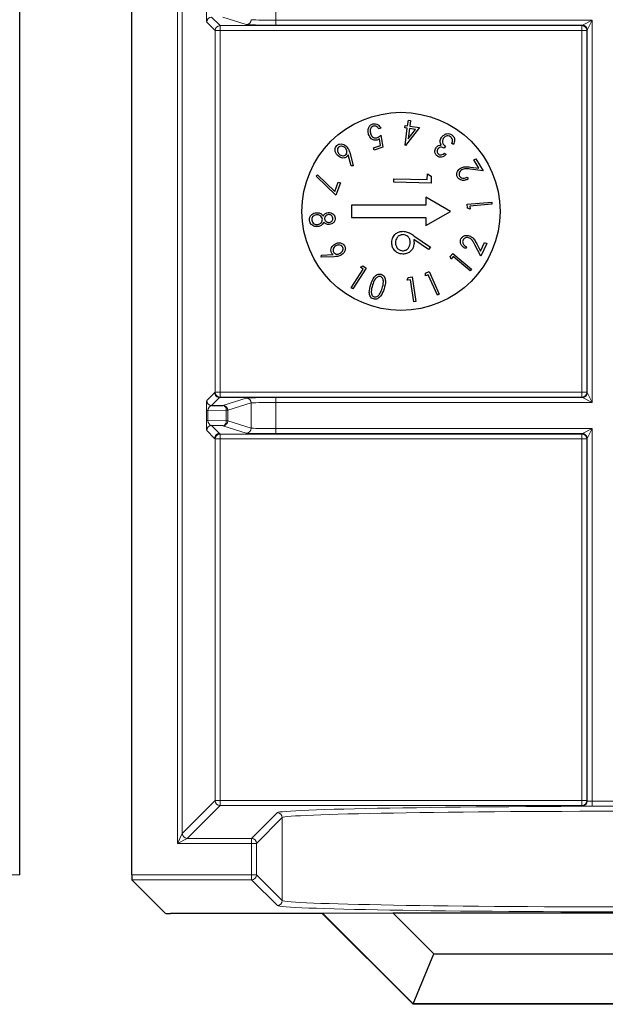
# Paper-space layout 'Blatt3' of a CAD drawing. Header units: millimetres. Extents: x 5 to 418, y 2 to 292.
# Tile 75 of 97: x 334.77 to 338.71, y 89.54 to 96.17. Entities that reach past the tile are written whole.
import ezdxf

# ---------------------------------------------------------------- set-up
doc = ezdxf.new("R2010")
doc.units = ezdxf.units.MM

psp = doc.layouts.new('Blatt3')

# ---------------------------------------------------------------- linework, layer by layer
at = {"color": 7, "linetype": 'Continuous', "lineweight": 25}
for p, q in [((334.7659, 90.4144), (334.7659, 106.8563)), ((335.5205, 90.4144), (335.5205, 106.8563)), ((337.3769, 95.4566), (337.382, 95.4948)), ((337.382, 95.4948), (337.3958, 95.493)), ((337.3958, 95.493), (337.3907, 95.4548)), ((337.196, 95.4412), (337.1824, 95.4368)), ((337.3581, 95.4431), (337.3602, 95.4588)), ((337.3748, 95.4409), (337.3581, 95.4431)), ((337.3595, 95.3265), (337.3748, 95.4409)), ((337.3602, 95.4588), (337.3769, 95.4566)), ((337.4567, 95.446), (337.3623, 95.3261)), ((337.3886, 95.439), (337.3795, 95.3706)), ((337.3795, 95.3706), (337.4293, 95.4336)), ((337.4293, 95.4336), (337.3886, 95.439)), ((337.3907, 95.4548), (337.4567, 95.446)), ((337.1945, 95.3246), (337.1869, 95.3699)), ((337.196, 95.3954), (337.2097, 95.3129)), ((337.6853, 95.3316), (337.6739, 95.3392)), ((336.989, 95.2719), (337.0111, 95.1885)), ((337.1475, 95.3092), (337.1945, 95.3246)), ((337.1525, 95.2941), (337.1475, 95.3092)), ((337.2097, 95.3129), (337.1525, 95.2941)), ((337.3623, 95.3261), (337.3595, 95.3265)), ((337.6311, 95.3197), (337.6227, 95.3071)), ((337.624, 95.2729), (337.6359, 95.2651)), ((336.9967, 95.187), (336.9763, 95.262)), ((337.8225, 95.2281), (337.8363, 95.2362)), ((337.8553, 95.1728), (337.8225, 95.2281)), ((337.8363, 95.2362), (337.8846, 95.1549)), ((337.0111, 95.1885), (336.9967, 95.187)), ((337.8846, 95.1549), (337.7985, 95.1657)), ((337.7993, 95.1798), (337.8553, 95.1728)), ((336.7605, 95.119), (336.771, 95.1273)), ((336.8937, 94.9907), (336.7605, 95.119)), ((336.771, 95.1273), (336.8865, 95.0164)), ((336.8865, 95.0164), (336.9095, 95.0789)), ((336.9241, 95.0735), (336.8937, 94.9907)), ((336.9095, 95.0789), (336.9241, 95.0735)), ((337.2843, 95.0776), (337.2847, 95.1)), ((337.5342, 95.0724), (337.2843, 95.0776)), ((337.2847, 95.1), (337.5091, 95.0953)), ((337.5091, 95.0953), (337.5099, 95.1338)), ((337.5099, 95.1338), (337.5352, 95.1186)), ((337.5352, 95.1186), (337.5342, 95.0724)), ((337.778, 95.1111), (337.7849, 95.0996)), ((337.6656, 94.8817), (337.4989, 94.9779)), ((337.4989, 94.9779), (337.4989, 94.9234)), ((337.7776, 94.9299), (337.9434, 94.9444)), ((337.9434, 94.9444), (337.9446, 94.9307)), ((336.9989, 94.9234), (336.9989, 94.84)), ((337.4989, 94.9234), (336.9989, 94.9234)), ((337.4989, 94.7855), (337.6656, 94.8817)), ((337.78, 94.9028), (337.7776, 94.9299)), ((337.797, 94.8959), (337.78, 94.9028)), ((337.9446, 94.9307), (337.7951, 94.9176)), ((337.7951, 94.9176), (337.797, 94.8959)), ((336.9989, 94.84), (337.4989, 94.84)), ((337.4989, 94.84), (337.4989, 94.7855)), ((337.5177, 94.6239), (337.4181, 94.6921)), ((337.4191, 94.7179), (337.5316, 94.6409)), ((337.8674, 94.6135), (337.8945, 94.6716)), ((337.8945, 94.6716), (337.909, 94.6648)), ((337.5316, 94.6409), (337.5177, 94.6239)), ((337.7729, 94.6425), (337.7673, 94.6305)), ((337.8692, 94.5793), (337.8295, 94.6564)), ((337.8416, 94.6636), (337.8674, 94.6135)), ((337.909, 94.6648), (337.8692, 94.5793)), ((336.7959, 94.5733), (336.7974, 94.5876)), ((336.8816, 94.5764), (336.7959, 94.5733)), ((336.7974, 94.5876), (336.8747, 94.591)), ((337.6632, 94.5773), (337.6808, 94.5981)), ((337.6701, 94.5605), (337.6632, 94.5773)), ((337.6843, 94.5771), (337.6701, 94.5605)), ((337.6808, 94.5981), (337.8067, 94.4913)), ((337.7978, 94.4809), (337.6843, 94.5771)), ((336.9961, 94.3674), (337.0773, 94.4934)), ((337.0977, 94.4996), (337.0077, 94.36)), ((337.059, 94.5053), (337.0747, 94.5144)), ((337.0773, 94.4934), (337.059, 94.5053)), ((337.0747, 94.5144), (337.0977, 94.4996)), ((337.4971, 94.4646), (337.5222, 94.4757)), ((337.5222, 94.4757), (337.5895, 94.3238)), ((337.8067, 94.4913), (337.7978, 94.4809)), ((337.3747, 94.4184), (337.3806, 94.4357)), ((337.3964, 94.4216), (337.3747, 94.4184)), ((337.3806, 94.4357), (337.4077, 94.4398)), ((337.4185, 94.2735), (337.3964, 94.4216)), ((337.4077, 94.4398), (337.4322, 94.2755)), ((337.4961, 94.4464), (337.4971, 94.4646)), ((337.5161, 94.4552), (337.4961, 94.4464)), ((337.5768, 94.3182), (337.5161, 94.4552)), ((337.0077, 94.36), (336.9961, 94.3674)), ((337.4322, 94.2755), (337.4185, 94.2735)), ((337.5895, 94.3238), (337.5768, 94.3182)), ((336.0578, 93.5739), (336.133, 93.5752)), ((336.133, 93.4382), (336.0578, 93.4395)), ((335.7483, 90.1539), (335.5211, 90.3811)), ((336.8024, 90.1533), (335.7817, 90.1533)), ((336.8034, 90.1557), (336.8024, 90.1533)), ((337.4132, 89.5425), (336.8024, 90.1533)), ((336.8034, 90.1557), (337.2762, 90.1591)), ((337.4142, 89.545), (336.8034, 90.1557)), ((337.2762, 90.1591), (343.7216, 90.1591)), ((337.2762, 90.1591), (337.5536, 89.8817)), ((337.4142, 89.545), (337.5536, 89.8817)), ((337.5536, 89.8817), (343.4442, 89.8817)), ((337.4142, 89.545), (337.4132, 89.5425)), ((343.5847, 89.5425), (337.4132, 89.5425)), ((343.5836, 89.545), (337.4142, 89.545))]:
    psp.add_line(p, q, dxfattribs=at)
at = {"color": 7, "linetype": 'Continuous', "lineweight": 18}
for p, q in [((335.8269, 90.6264), (335.8269, 106.8563)), ((335.8603, 106.8563), (335.8603, 90.693)), ((336.4899, 96.3446), (336.4899, 96.1688)), ((336.0817, 96.0989), (336.0244, 96.1562)), ((336.0578, 96.1895), (336.115, 96.1323)), ((336.115, 96.1323), (338.5495, 96.1323)), ((336.115, 96.0989), (336.115, 96.1323)), ((336.2902, 96.1388), (336.133, 96.1882)), ((336.4899, 96.1688), (336.4899, 96.1355)), ((336.4899, 96.1688), (338.6194, 96.1688)), ((338.5527, 96.1355), (336.4899, 96.1355)), ((338.5495, 96.1323), (338.5527, 96.1355)), ((338.5495, 96.0989), (338.5495, 96.1323)), ((338.5527, 96.1355), (338.6194, 96.1688)), ((338.6194, 96.1688), (338.586, 96.1022)), ((338.6194, 96.1688), (338.6194, 93.5946)), ((336.0817, 93.6644), (336.0817, 96.0989)), ((336.0817, 96.0989), (336.115, 96.0989)), ((336.115, 96.0989), (336.115, 93.6644)), ((338.5495, 96.0989), (336.115, 96.0989)), ((338.5495, 93.6644), (338.5495, 96.0989)), ((338.5495, 96.0989), (338.5828, 96.0989)), ((338.586, 96.1022), (338.5828, 96.0989)), ((338.5828, 96.0989), (338.5828, 93.6644)), ((338.586, 93.6612), (338.586, 96.1022)), ((336.0244, 93.6072), (336.0779, 93.6607)), ((336.1112, 93.6273), (336.0578, 93.5739)), ((336.0779, 93.6607), (336.0817, 93.6644)), ((336.0817, 93.6644), (336.115, 93.6644)), ((336.115, 93.6311), (336.1112, 93.6273)), ((336.3322, 93.6273), (336.1112, 93.6273)), ((336.115, 93.6311), (336.115, 93.6644)), ((336.115, 93.6644), (338.5495, 93.6644)), ((338.5495, 93.6311), (336.115, 93.6311)), ((336.133, 93.5752), (336.2902, 93.6246)), ((336.4899, 93.6279), (338.5527, 93.6279)), ((336.4899, 93.5946), (336.4899, 93.6279)), ((338.5495, 93.6311), (338.5495, 93.6644)), ((338.5495, 93.6644), (338.5828, 93.6644)), ((338.5527, 93.6279), (338.5495, 93.6311)), ((338.6194, 93.5946), (338.5527, 93.6279)), ((338.5828, 93.6644), (338.586, 93.6612)), ((338.586, 93.6612), (338.6194, 93.5946)), ((336.3235, 93.5913), (336.1663, 93.5419)), ((336.3235, 93.4221), (336.3235, 93.5913)), ((336.4899, 93.5946), (336.4899, 93.4188)), ((338.6194, 93.5946), (336.4899, 93.5946)), ((336.0228, 93.4737), (336.0228, 93.5397)), ((336.0228, 93.5397), (336.0325, 93.5397)), ((336.1566, 93.5419), (336.0325, 93.5397)), ((336.0325, 93.5397), (336.0325, 93.4737)), ((336.1566, 93.4715), (336.1566, 93.5419)), ((336.1663, 93.5419), (336.1566, 93.5419)), ((336.1663, 93.5419), (336.1663, 93.4715)), ((336.0228, 93.4737), (336.0325, 93.4737)), ((336.0325, 93.4737), (336.1566, 93.4715)), ((336.0578, 93.4395), (336.1112, 93.3861)), ((336.2902, 93.3888), (336.133, 93.4382)), ((336.1663, 93.4715), (336.1566, 93.4715)), ((336.1663, 93.4715), (336.3235, 93.4221)), ((336.4899, 93.4188), (336.4899, 93.3855)), ((336.4899, 93.4188), (338.6194, 93.4188)), ((338.5527, 93.3855), (338.6194, 93.4188)), ((338.6194, 93.4188), (338.586, 93.3522)), ((338.6194, 93.4188), (338.6194, 90.9101)), ((336.0779, 93.3527), (336.0244, 93.4062)), ((336.0817, 93.3489), (336.0779, 93.3527)), ((336.0817, 90.9144), (336.0817, 93.3489)), ((336.0817, 93.3489), (336.115, 93.3489)), ((336.1112, 93.3861), (336.115, 93.3823)), ((336.115, 93.3823), (338.5495, 93.3823)), ((336.115, 93.3489), (336.115, 93.3823)), ((336.115, 93.3489), (336.115, 90.9144)), ((338.5495, 93.3489), (336.115, 93.3489)), ((338.5527, 93.3855), (336.4899, 93.3855)), ((338.5495, 93.3823), (338.5527, 93.3855)), ((338.5495, 93.3489), (338.5495, 93.3823)), ((338.5495, 90.9144), (338.5495, 93.3489)), ((338.5495, 93.3489), (338.5828, 93.3489)), ((338.586, 93.3522), (338.5828, 93.3489)), ((338.5828, 93.3489), (338.5828, 90.9144)), ((338.586, 90.9112), (338.586, 93.3522)), ((335.8603, 90.693), (336.0817, 90.9144)), ((336.0817, 90.9144), (336.115, 90.9144)), ((336.115, 90.8811), (336.115, 90.9144)), ((336.115, 90.9144), (338.5495, 90.9144)), ((338.5495, 90.8811), (338.5495, 90.9144)), ((338.5495, 90.9144), (338.5828, 90.9144)), ((338.5828, 90.9144), (338.586, 90.9112)), ((338.6194, 90.9101), (338.6194, 90.8768)), ((338.6194, 90.9101), (338.7951, 90.9101)), ((336.115, 90.8811), (335.8936, 90.6597)), ((338.5495, 90.8811), (336.115, 90.8811)), ((336.3269, 90.6597), (336.5002, 90.833)), ((338.5527, 90.8779), (338.5495, 90.8811)), ((338.7951, 90.8768), (338.6194, 90.8768)), ((336.5335, 90.7997), (336.3603, 90.6264)), ((336.5335, 90.2412), (336.5335, 90.7997)), ((335.8269, 90.6264), (335.8603, 90.693)), ((335.8936, 90.6597), (335.8269, 90.6264)), ((336.3269, 90.6264), (335.8269, 90.6264)), ((335.8936, 90.6597), (336.3269, 90.6597)), ((336.3269, 90.6597), (336.3269, 90.6264)), ((336.3269, 90.4144), (336.3269, 90.6264)), ((336.3269, 90.6264), (336.3603, 90.6264)), ((336.3603, 90.6264), (336.3603, 90.4144)), ((333.9595, 90.4144), (334.7659, 90.4144)), ((335.5205, 90.4144), (336.3269, 90.4144)), ((336.3269, 90.3811), (335.5211, 90.3811)), ((336.3269, 90.4144), (336.3269, 90.3811)), ((336.3269, 90.4144), (336.3603, 90.4144)), ((336.5002, 90.2078), (336.3269, 90.3811)), ((336.3603, 90.4144), (336.5335, 90.2412))]:
    psp.add_line(p, q, dxfattribs=at)
at = {"color": 7, "linetype": 'Continuous', "lineweight": 25}
psp.add_circle((337.3322, 94.8817), 0.6667, dxfattribs=at)
at = {"color": 7, "linetype": 'Continuous', "lineweight": 18}
for centre, radius, start, end in [((336.0578, 96.1561), 0.0333, 90.02044, 179.97956), ((336.115, 96.0989), 0.0333, 90.02044, 179.97956), ((336.2902, 96.1721), 0.0333, 270.10474, 359.97481), ((338.5495, 96.0989), 0.0333, 0.02044, 89.97956), ((338.5527, 96.1021), 0.0333, 0.02044, 89.97956), ((336.115, 93.6645), 0.0333, 180.02044, 269.97956), ((336.2902, 93.5913), 0.0333, 0.02519, 89.89526), ((338.5495, 93.6645), 0.0333, 270.02044, 359.97956), ((338.5527, 93.6612), 0.0333, 270.02044, 359.97956), ((336.0578, 93.6072), 0.0333, 180.02044, 269.97956), ((336.1266, 93.5457), 0.0302, 352.77494, 77.76207), ((336.1329, 93.5419), 0.0333, 0.02519, 89.89526), ((336.0578, 93.4061), 0.0333, 90.02044, 179.97956), ((336.1266, 93.4677), 0.0302, 282.23793, 7.22506), ((336.1329, 93.4715), 0.0333, 270.10474, 359.97481), ((336.2902, 93.4221), 0.0333, 270.10474, 359.97481), ((336.1112, 93.3527), 0.0333, 90.02044, 179.97956), ((336.115, 93.3489), 0.0333, 90.02044, 179.97956), ((338.5495, 93.3489), 0.0333, 0.02044, 89.97956), ((338.5527, 93.3521), 0.0333, 0.02044, 89.97956), ((336.115, 90.9145), 0.0333, 180.02044, 269.97956), ((338.5495, 90.9145), 0.0333, 270.02044, 359.97956), ((338.5527, 90.9112), 0.0333, 270.02044, 359.97956), ((336.5002, 90.7997), 0.0333, 0.02044, 89.97956), ((335.8936, 90.693), 0.0333, 180.02044, 269.97956), ((336.3269, 90.6264), 0.0333, 0.02044, 89.97956), ((336.3269, 90.4145), 0.0333, 270.02044, 359.97956), ((336.5002, 90.2412), 0.0333, 270.02044, 359.97956)]:
    psp.add_arc(centre, radius, start, end, dxfattribs=at)
for centre, major_axis, ratio, start_param, end_param in [((336.0245, 96.2228), (0, 0.0667), 0.025118, 1.558009, 3.116464), ((336.4899, 96.139), (0.2, 0), 0.017455, 3.197091, 4.712389), ((336.4899, 96.1723), (0.1667, 0), 0.020946, 3.197091, 4.712389), ((336.4899, 93.6244), (0.2, 0), 0.017455, 1.570796, 3.086094), ((336.0245, 93.5406), (0, 0.0667), 0.025118, 0.025129, 1.583584), ((336.0578, 93.5406), (0.0022, 0.0333), 0.755078, 0.087257, 1.645712), ((336.4899, 93.5911), (0.1667, 0), 0.020946, 1.570796, 3.086094), ((336.0245, 93.4728), (0, 0.0667), 0.025118, 1.558009, 3.116464), ((336.0578, 93.4728), (-0.0022, 0.0333), 0.755078, 1.49588, 3.054336), ((336.4899, 93.4223), (0.1667, 0), 0.020946, 3.197091, 4.712389), ((336.4899, 93.389), (0.2, 0), 0.017455, 3.197091, 4.712389), ((338.6194, 90.9112), (0.0333, 0), 0.03491, 3.159046, 4.712389), ((339.0332, 90.8322), (2.5333, 0), 0.017455, 1.570796, 3.124139), ((339.0332, 90.7989), (2.5, 0), 0.017688, 1.570796, 3.124139), ((338.6194, 90.8779), (0.0667, 0), 0.017455, 3.159046, 4.712389), ((339.0332, 90.2419), (2.5, 0), 0.017688, 3.159046, 4.712389), ((339.0332, 90.2086), (2.5333, 0), 0.017455, 3.159046, 4.712389)]:
    psp.add_ellipse(centre, major_axis=major_axis, ratio=ratio, start_param=start_param, end_param=end_param, dxfattribs=at)
at = {"color": 7, "linetype": 'Continuous', "lineweight": 25}
for centre, major_axis, start_param, end_param in [((335.5211, 90.4144), (0, 0.0333), 1.570796, 3.124139), ((335.7817, 90.1539), (0.0333, 0), 3.159046, 4.712389)]:
    psp.add_ellipse(centre, major_axis=major_axis, ratio=0.017455, start_param=start_param, end_param=end_param, dxfattribs=at)
for points, knots in [([(337.114, 95.3996), (337.1122, 95.4074), (337.1085, 95.4228), (337.1127, 95.4451), (337.1246, 95.4625), (337.1361, 95.4676), (337.1418, 95.4702)], [0, 0, 0, 0, 0.280491, 0.560353, 0.780078, 1, 1, 1, 1]), ([(337.1418, 95.4702), (337.1481, 95.4714), (337.1606, 95.4737), (337.1822, 95.4637), (337.1908, 95.4497), (337.196, 95.4412)], [0, 0, 0, 0, 0.27998, 0.560557, 1, 1, 1, 1]), ([(337.1724, 95.3618), (337.1651, 95.3606), (337.1506, 95.3581), (337.1267, 95.3721), (337.1188, 95.3892), (337.114, 95.3996)], [0, 0, 0, 0, 0.279536, 0.560216, 1, 1, 1, 1]), ([(337.1459, 95.4552), (337.1408, 95.4524), (337.1308, 95.4468), (337.1232, 95.4266), (337.126, 95.4122), (337.1278, 95.4034)], [0, 0, 0, 0, 0.2787251, 0.5599109, 1, 1, 1, 1]), ([(337.1278, 95.4034), (337.1297, 95.3985), (337.1337, 95.3888), (337.1451, 95.3788), (337.1584, 95.3748), (337.1665, 95.3767), (337.1706, 95.3776)], [0, 0, 0, 0, 0.280655, 0.560141, 0.779801, 1, 1, 1, 1]), ([(337.1824, 95.4368), (337.1803, 95.4404), (337.1761, 95.4477), (337.1662, 95.4545), (337.1556, 95.4572), (337.1491, 95.4559), (337.1459, 95.4552)], [0, 0, 0, 0, 0.280652, 0.559908, 0.780152, 1, 1, 1, 1]), ([(337.6045, 95.3788), (337.6093, 95.3846), (337.6188, 95.3962), (337.6383, 95.4049), (337.658, 95.4055), (337.6685, 95.4001), (337.6737, 95.3973)], [0, 0, 0, 0, 0.280155, 0.559971, 0.779998, 1, 1, 1, 1]), ([(336.901, 95.3251), (336.9067, 95.3291), (336.9181, 95.3369), (336.9441, 95.3354), (336.9581, 95.3245), (336.9666, 95.3178)], [0, 0, 0, 0, 0.2796402, 0.560233, 1, 1, 1, 1]), ([(337.1706, 95.3776), (337.1759, 95.3802), (337.1853, 95.3848), (337.1927, 95.3922), (337.196, 95.3954)], [0, 0, 0, 0, 0.559026, 1, 1, 1, 1]), ([(337.1869, 95.3699), (337.1844, 95.3681), (337.1799, 95.3648), (337.1747, 95.3627), (337.1724, 95.3618)], [0, 0, 0, 0, 0.56009, 1, 1, 1, 1]), ([(337.5959, 95.3492), (337.5963, 95.3551), (337.5969, 95.3657), (337.6022, 95.3748), (337.6045, 95.3788)], [0, 0, 0, 0, 0.5594734, 1, 1, 1, 1]), ([(337.6019, 95.3283), (337.6, 95.332), (337.5967, 95.3386), (337.5961, 95.346), (337.5959, 95.3492)], [0, 0, 0, 0, 0.559723, 1, 1, 1, 1]), ([(337.6167, 95.3724), (337.6142, 95.3672), (337.6091, 95.3569), (337.6118, 95.335), (337.6238, 95.3255), (337.6311, 95.3197)], [0, 0, 0, 0, 0.280509, 0.560297, 1, 1, 1, 1]), ([(337.6647, 95.384), (337.6601, 95.3864), (337.6508, 95.3912), (337.636, 95.3885), (337.6242, 95.382), (337.6192, 95.3756), (337.6167, 95.3724)], [0, 0, 0, 0, 0.279489, 0.558705, 0.77927, 1, 1, 1, 1]), ([(337.6781, 95.3643), (337.6767, 95.3688), (337.6742, 95.3768), (337.6676, 95.3818), (337.6647, 95.384)], [0, 0, 0, 0, 0.558586, 1, 1, 1, 1]), ([(337.6737, 95.3973), (337.679, 95.3928), (337.6896, 95.3839), (337.6953, 95.3585), (337.6891, 95.3418), (337.6853, 95.3316)], [0, 0, 0, 0, 0.2798176, 0.5596977, 1, 1, 1, 1]), ([(337.6739, 95.3392), (337.6756, 95.3437), (337.6786, 95.3519), (337.6782, 95.3605), (337.6781, 95.3643)], [0, 0, 0, 0, 0.560685, 1, 1, 1, 1]), ([(336.9054, 95.2581), (336.9009, 95.2636), (336.8921, 95.2744), (336.8877, 95.294), (336.8906, 95.3122), (336.8976, 95.3208), (336.901, 95.3251)], [0, 0, 0, 0, 0.2804203, 0.5600775, 0.7802274, 1, 1, 1, 1]), ([(336.9118, 95.3132), (336.909, 95.3093), (336.9033, 95.3016), (336.9039, 95.2878), (336.9079, 95.2763), (336.9127, 95.2706), (336.9152, 95.2677)], [0, 0, 0, 0, 0.278324, 0.558262, 0.779056, 1, 1, 1, 1]), ([(336.9571, 95.3082), (336.9535, 95.3113), (336.9463, 95.3176), (336.9333, 95.3208), (336.9208, 95.3199), (336.9148, 95.3154), (336.9118, 95.3132)], [0, 0, 0, 0, 0.280405, 0.560413, 0.780383, 1, 1, 1, 1]), ([(336.9152, 95.2677), (336.9187, 95.2646), (336.9259, 95.2583), (336.939, 95.2551), (336.9515, 95.256), (336.9575, 95.2605), (336.9605, 95.2628)], [0, 0, 0, 0, 0.280391, 0.560267, 0.780317, 1, 1, 1, 1]), ([(336.9605, 95.2628), (336.9634, 95.2666), (336.9691, 95.2743), (336.9683, 95.2881), (336.9643, 95.2997), (336.9595, 95.3053), (336.9571, 95.3082)], [0, 0, 0, 0, 0.2783751, 0.5583413, 0.7790291, 1, 1, 1, 1]), ([(336.9666, 95.3178), (336.9723, 95.3099), (336.9826, 95.296), (336.987, 95.2793), (336.989, 95.2719)], [0, 0, 0, 0, 0.55878, 1, 1, 1, 1]), ([(337.5783, 95.2521), (337.5737, 95.2562), (337.5645, 95.2643), (337.56, 95.2814), (337.5615, 95.2972), (337.566, 95.3057), (337.5683, 95.3099)], [0, 0, 0, 0, 0.2792729, 0.5589246, 0.7794674, 1, 1, 1, 1]), ([(337.5683, 95.3099), (337.5705, 95.3129), (337.575, 95.3188), (337.5864, 95.3264), (337.596, 95.3276), (337.6019, 95.3283)], [0, 0, 0, 0, 0.280619, 0.561007, 1, 1, 1, 1]), ([(337.5804, 95.3018), (337.5786, 95.2984), (337.5751, 95.2915), (337.5759, 95.2804), (337.58, 95.2712), (337.5848, 95.2674), (337.5871, 95.2655)], [0, 0, 0, 0, 0.279907, 0.559807, 0.77977, 1, 1, 1, 1]), ([(337.6227, 95.3071), (337.6188, 95.3092), (337.6109, 95.3134), (337.5981, 95.3142), (337.5871, 95.31), (337.5826, 95.3046), (337.5804, 95.3018)], [0, 0, 0, 0, 0.280439, 0.560399, 0.780021, 1, 1, 1, 1]), ([(337.5871, 95.2655), (337.5906, 95.2639), (337.5975, 95.2605), (337.6115, 95.2634), (337.6192, 95.2693), (337.624, 95.2729)], [0, 0, 0, 0, 0.279195, 0.558741, 1, 1, 1, 1]), ([(336.9682, 95.2499), (336.9627, 95.2462), (336.9517, 95.2388), (336.9268, 95.2411), (336.9135, 95.2517), (336.9054, 95.2581)], [0, 0, 0, 0, 0.279205, 0.560335, 1, 1, 1, 1]), ([(336.9763, 95.262), (336.9751, 95.2595), (336.973, 95.2551), (336.9697, 95.2515), (336.9682, 95.2499)], [0, 0, 0, 0, 0.560106, 1, 1, 1, 1]), ([(337.6359, 95.2651), (337.6315, 95.261), (337.6227, 95.2527), (337.6069, 95.2462), (337.591, 95.2455), (337.5825, 95.2499), (337.5783, 95.2521)], [0, 0, 0, 0, 0.280726, 0.560477, 0.780265, 1, 1, 1, 1]), ([(337.7128, 95.1108), (337.7101, 95.1172), (337.7046, 95.13), (337.7104, 95.1492), (337.7203, 95.1638), (337.7292, 95.17), (337.7336, 95.1731)], [0, 0, 0, 0, 0.278897, 0.558314, 0.779051, 1, 1, 1, 1]), ([(337.7409, 95.1616), (337.737, 95.1588), (337.7293, 95.1531), (337.7236, 95.1409), (337.7221, 95.1285), (337.7253, 95.1216), (337.7268, 95.1182)], [0, 0, 0, 0, 0.280118, 0.55997, 0.779982, 1, 1, 1, 1]), ([(337.7336, 95.1731), (337.7406, 95.1764), (337.7521, 95.1818), (337.7698, 95.1824), (337.7845, 95.1815), (337.7944, 95.1804), (337.7993, 95.1798)], [0, 0, 0, 0, 0.338987, 0.559154, 0.779563, 1, 1, 1, 1]), ([(337.7985, 95.1657), (337.7918, 95.1665), (337.7809, 95.1678), (337.7656, 95.1687), (337.7525, 95.1674), (337.7447, 95.1635), (337.7409, 95.1616)], [0, 0, 0, 0, 0.340376, 0.560583, 0.780282, 1, 1, 1, 1]), ([(337.7849, 95.0996), (337.778, 95.0963), (337.7643, 95.0898), (337.7427, 95.0896), (337.7238, 95.0964), (337.7165, 95.106), (337.7128, 95.1108)], [0, 0, 0, 0, 0.280614, 0.560443, 0.780355, 1, 1, 1, 1]), ([(337.7268, 95.1182), (337.7303, 95.114), (337.7373, 95.1056), (337.7575, 95.1024), (337.7702, 95.1078), (337.778, 95.1111)], [0, 0, 0, 0, 0.278938, 0.559081, 1, 1, 1, 1]), ([(336.7167, 94.8211), (336.7166, 94.8284), (336.7165, 94.843), (336.7296, 94.8595), (336.7453, 94.8695), (336.7565, 94.8715), (336.762, 94.8726)], [0, 0, 0, 0, 0.279834, 0.558404, 0.779241, 1, 1, 1, 1]), ([(336.762, 94.8726), (336.7683, 94.8726), (336.7786, 94.8727), (336.7919, 94.8671), (336.8014, 94.8595), (336.8065, 94.8532), (336.809, 94.8501)], [0, 0, 0, 0, 0.339366, 0.559457, 0.779606, 1, 1, 1, 1]), ([(336.809, 94.8501), (336.811, 94.8536), (336.815, 94.8605), (336.826, 94.8701), (336.8362, 94.8724), (336.8424, 94.8738)], [0, 0, 0, 0, 0.280846, 0.561328, 1, 1, 1, 1]), ([(336.8424, 94.8738), (336.8486, 94.8736), (336.861, 94.8732), (336.8762, 94.8641), (336.8862, 94.8514), (336.8883, 94.8419), (336.8893, 94.8371)], [0, 0, 0, 0, 0.2797285, 0.559451, 0.7798099, 1, 1, 1, 1]), ([(336.738, 94.7863), (336.7347, 94.7886), (336.7282, 94.7931), (336.7197, 94.8049), (336.7178, 94.815), (336.7167, 94.8211)], [0, 0, 0, 0, 0.280481, 0.560682, 1, 1, 1, 1]), ([(336.7628, 94.8587), (336.758, 94.8576), (336.7482, 94.8555), (336.7374, 94.8461), (336.732, 94.8342), (336.7322, 94.8264), (336.7322, 94.8224)], [0, 0, 0, 0, 0.27999, 0.559357, 0.779482, 1, 1, 1, 1]), ([(336.7322, 94.8224), (336.7333, 94.8174), (336.7353, 94.8073), (336.7466, 94.7976), (336.7588, 94.7927), (336.7668, 94.7929), (336.7708, 94.793)], [0, 0, 0, 0, 0.279553, 0.558594, 0.7792342, 1, 1, 1, 1]), ([(336.8028, 94.8286), (336.8016, 94.8337), (336.7991, 94.844), (336.7875, 94.8536), (336.7751, 94.8589), (336.7669, 94.8587), (336.7628, 94.8587)], [0, 0, 0, 0, 0.2790569, 0.5587937, 0.7793694, 1, 1, 1, 1]), ([(336.7708, 94.793), (336.7757, 94.794), (336.7855, 94.7962), (336.796, 94.8056), (336.8027, 94.8168), (336.8027, 94.8247), (336.8028, 94.8286)], [0, 0, 0, 0, 0.2797964, 0.5599175, 0.7800934, 1, 1, 1, 1]), ([(336.8129, 94.8095), (336.8101, 94.8041), (336.8054, 94.7953), (336.7948, 94.7862), (336.7841, 94.781), (336.7764, 94.7798), (336.7725, 94.7792)], [0, 0, 0, 0, 0.3397543, 0.5596336, 0.7797511, 1, 1, 1, 1]), ([(336.8498, 94.7932), (336.8459, 94.7931), (336.838, 94.7929), (336.8243, 94.7976), (336.8172, 94.805), (336.8129, 94.8095)], [0, 0, 0, 0, 0.280538, 0.560793, 1, 1, 1, 1]), ([(336.8436, 94.8598), (336.8396, 94.8589), (336.8316, 94.857), (336.8232, 94.8491), (336.8177, 94.8399), (336.8176, 94.8335), (336.8176, 94.8302)], [0, 0, 0, 0, 0.279497, 0.559694, 0.779993, 1, 1, 1, 1]), ([(336.8176, 94.8302), (336.8186, 94.8263), (336.8207, 94.8184), (336.8298, 94.8109), (336.8396, 94.8072), (336.8459, 94.8072), (336.8491, 94.8072)], [0, 0, 0, 0, 0.27891, 0.558484, 0.779287, 1, 1, 1, 1]), ([(336.8732, 94.8362), (336.8724, 94.8401), (336.8707, 94.8479), (336.8624, 94.8557), (336.853, 94.8599), (336.8467, 94.8599), (336.8436, 94.8598)], [0, 0, 0, 0, 0.279551, 0.559057, 0.779428, 1, 1, 1, 1]), ([(336.8491, 94.8072), (336.853, 94.8081), (336.8607, 94.8099), (336.8693, 94.8173), (336.8736, 94.8268), (336.8733, 94.833), (336.8732, 94.8362)], [0, 0, 0, 0, 0.279754, 0.559695, 0.779479, 1, 1, 1, 1]), ([(336.8893, 94.8371), (336.889, 94.8309), (336.8883, 94.8186), (336.8774, 94.8045), (336.864, 94.7959), (336.8546, 94.7941), (336.8498, 94.7932)], [0, 0, 0, 0, 0.279089, 0.558655, 0.779335, 1, 1, 1, 1]), ([(336.7725, 94.7792), (336.7658, 94.7791), (336.7537, 94.7788), (336.7428, 94.784), (336.738, 94.7863)], [0, 0, 0, 0, 0.5596518, 1, 1, 1, 1]), ([(337.2694, 94.6733), (337.271, 94.6844), (337.2741, 94.7067), (337.295, 94.7315), (337.3207, 94.7453), (337.3383, 94.7467), (337.3471, 94.7474)], [0, 0, 0, 0, 0.27967, 0.559085, 0.779558, 1, 1, 1, 1]), ([(337.3471, 94.7474), (337.356, 94.7463), (337.3707, 94.7445), (337.3896, 94.7362), (337.4047, 94.7276), (337.4143, 94.7212), (337.4191, 94.7179)], [0, 0, 0, 0, 0.339374, 0.559486, 0.779731, 1, 1, 1, 1]), ([(337.3443, 94.5936), (337.3329, 94.5951), (337.3101, 94.5981), (337.2852, 94.62), (337.2714, 94.6463), (337.2701, 94.6643), (337.2694, 94.6733)], [0, 0, 0, 0, 0.279631, 0.55896, 0.779478, 1, 1, 1, 1]), ([(337.3457, 94.725), (337.338, 94.7241), (337.3226, 94.7222), (337.3064, 94.707), (337.2968, 94.6896), (337.2956, 94.6775), (337.295, 94.6715)], [0, 0, 0, 0, 0.279059, 0.55882, 0.779303, 1, 1, 1, 1]), ([(337.295, 94.6715), (337.2956, 94.6638), (337.2968, 94.6485), (337.3093, 94.6304), (337.3254, 94.6183), (337.3374, 94.6168), (337.3434, 94.616)], [0, 0, 0, 0, 0.280018, 0.5598526, 0.7799871, 1, 1, 1, 1]), ([(337.3434, 94.616), (337.3513, 94.617), (337.367, 94.619), (337.3832, 94.6351), (337.3927, 94.6529), (337.3938, 94.6652), (337.3944, 94.6714)], [0, 0, 0, 0, 0.278754, 0.558605, 0.779147, 1, 1, 1, 1]), ([(337.3944, 94.6714), (337.3939, 94.679), (337.3929, 94.6943), (337.3801, 94.712), (337.3636, 94.723), (337.3517, 94.7243), (337.3457, 94.725)], [0, 0, 0, 0, 0.280127, 0.559515, 0.779719, 1, 1, 1, 1]), ([(337.4181, 94.6921), (337.4187, 94.6873), (337.4199, 94.6787), (337.4199, 94.67), (337.4199, 94.6662)], [0, 0, 0, 0, 0.55991, 1, 1, 1, 1]), ([(337.7673, 94.6305), (337.7607, 94.6343), (337.7476, 94.6419), (337.7353, 94.6596), (337.7303, 94.6791), (337.7341, 94.6905), (337.736, 94.6962)], [0, 0, 0, 0, 0.280613, 0.560469, 0.78036, 1, 1, 1, 1]), ([(337.736, 94.6962), (337.7397, 94.702), (337.7472, 94.7138), (337.7663, 94.7198), (337.7839, 94.7198), (337.794, 94.716), (337.799, 94.714)], [0, 0, 0, 0, 0.278838, 0.558333, 0.779071, 1, 1, 1, 1]), ([(337.7499, 94.6888), (337.7487, 94.6854), (337.7463, 94.6786), (337.7481, 94.6677), (337.7555, 94.6538), (337.7657, 94.6472), (337.7729, 94.6425)], [0, 0, 0, 0, 0.186786, 0.373589, 0.560709, 1, 1, 1, 1]), ([(337.7936, 94.7017), (337.7891, 94.7033), (337.7801, 94.7064), (337.7668, 94.7042), (337.7557, 94.6984), (337.7519, 94.692), (337.7499, 94.6888)], [0, 0, 0, 0, 0.28012, 0.560051, 0.780054, 1, 1, 1, 1]), ([(337.8295, 94.6564), (337.8265, 94.6623), (337.8214, 94.6721), (337.8134, 94.6852), (337.805, 94.6953), (337.7974, 94.6995), (337.7936, 94.7017)], [0, 0, 0, 0, 0.340356, 0.560561, 0.780283, 1, 1, 1, 1]), ([(337.799, 94.714), (337.8057, 94.7101), (337.8166, 94.7037), (337.8271, 94.6894), (337.8347, 94.6768), (337.8393, 94.668), (337.8416, 94.6636)], [0, 0, 0, 0, 0.339027, 0.55919, 0.779581, 1, 1, 1, 1]), ([(336.8648, 94.6015), (336.8624, 94.6077), (336.8576, 94.62), (336.8651, 94.6437), (336.8782, 94.6543), (336.8863, 94.6608)], [0, 0, 0, 0, 0.279239, 0.560387, 1, 1, 1, 1]), ([(336.8933, 94.6492), (336.8895, 94.6464), (336.8819, 94.6409), (336.8759, 94.6288), (336.8742, 94.6165), (336.8773, 94.6097), (336.8789, 94.6063)], [0, 0, 0, 0, 0.280343, 0.560391, 0.78042, 1, 1, 1, 1]), ([(336.8789, 94.6063), (336.882, 94.6027), (336.8882, 94.5955), (336.9017, 94.593), (336.9138, 94.5943), (336.9204, 94.5978), (336.9237, 94.5995)], [0, 0, 0, 0, 0.278322, 0.558252, 0.779007, 1, 1, 1, 1]), ([(336.8863, 94.6608), (336.8925, 94.6639), (336.905, 94.6702), (336.9249, 94.67), (336.9419, 94.6633), (336.9488, 94.6548), (336.9523, 94.6505)], [0, 0, 0, 0, 0.280377, 0.560037, 0.780268, 1, 1, 1, 1]), ([(336.9382, 94.6425), (336.9351, 94.6461), (336.9288, 94.6534), (336.9153, 94.6558), (336.9032, 94.6544), (336.8966, 94.651), (336.8933, 94.6492)], [0, 0, 0, 0, 0.2783656, 0.5583774, 0.7790785, 1, 1, 1, 1]), ([(336.9237, 94.5995), (336.9275, 94.6023), (336.9352, 94.6079), (336.9411, 94.62), (336.9429, 94.6323), (336.9398, 94.6391), (336.9382, 94.6425)], [0, 0, 0, 0, 0.280318, 0.560321, 0.780338, 1, 1, 1, 1]), ([(336.9523, 94.6505), (336.9549, 94.6441), (336.9601, 94.6312), (336.9543, 94.612), (336.9441, 94.5976), (336.9354, 94.5914), (336.931, 94.5882)], [0, 0, 0, 0, 0.2785417, 0.5580677, 0.7789933, 1, 1, 1, 1]), ([(337.4199, 94.6662), (337.4184, 94.6552), (337.4155, 94.6334), (337.3949, 94.6094), (337.3702, 94.5952), (337.3529, 94.5941), (337.3443, 94.5936)], [0, 0, 0, 0, 0.279638, 0.559326, 0.779527, 1, 1, 1, 1]), ([(336.8747, 94.591), (336.8726, 94.5927), (336.8688, 94.5958), (336.866, 94.5997), (336.8648, 94.6015)], [0, 0, 0, 0, 0.560037, 1, 1, 1, 1]), ([(336.931, 94.5882), (336.9222, 94.5843), (336.9064, 94.5774), (336.8892, 94.5767), (336.8816, 94.5764)], [0, 0, 0, 0, 0.558734, 1, 1, 1, 1]), ([(337.1283, 94.3885), (337.1342, 94.4061), (337.143, 94.4323), (337.1671, 94.4548), (337.1851, 94.4604), (337.1941, 94.4586), (337.1986, 94.4577)], [0, 0, 0, 0, 0.500588, 0.749778, 0.874957, 1, 1, 1, 1]), ([(337.1943, 94.4425), (337.1907, 94.4431), (337.1834, 94.4442), (337.1695, 94.4385), (337.1518, 94.4193), (337.1451, 94.3983), (337.1406, 94.3843)], [0, 0, 0, 0, 0.124645, 0.249784, 0.499032, 1, 1, 1, 1]), ([(337.2059, 94.3639), (337.2098, 94.378), (337.2156, 94.3991), (337.2124, 94.425), (337.2042, 94.4376), (337.1976, 94.4409), (337.1943, 94.4425)], [0, 0, 0, 0, 0.500752, 0.750172, 0.875333, 1, 1, 1, 1]), ([(337.1986, 94.4577), (337.2029, 94.4559), (337.2114, 94.4522), (337.2231, 94.4374), (337.2307, 94.4051), (337.2233, 94.3782), (337.2184, 94.3603)], [0, 0, 0, 0, 0.125085, 0.2503322, 0.4997076, 1, 1, 1, 1]), ([(337.1466, 94.2917), (337.1424, 94.2935), (337.1339, 94.2972), (337.1224, 94.312), (337.1155, 94.3442), (337.1232, 94.3708), (337.1283, 94.3885)], [0, 0, 0, 0, 0.1250217, 0.2502006, 0.4994369, 1, 1, 1, 1]), ([(337.1406, 94.3843), (337.1363, 94.3702), (337.1298, 94.3492), (337.1335, 94.3233), (337.1417, 94.3107), (337.1483, 94.3075), (337.1515, 94.3058)], [0, 0, 0, 0, 0.500919, 0.750212, 0.875371, 1, 1, 1, 1]), ([(337.2184, 94.3603), (337.2122, 94.3428), (337.203, 94.3165), (337.1783, 94.2944), (337.1602, 94.289), (337.1511, 94.2908), (337.1466, 94.2917)], [0, 0, 0, 0, 0.500354, 0.749719, 0.874939, 1, 1, 1, 1]), ([(337.1882, 94.3248), (337.1922, 94.3318), (337.1994, 94.3442), (337.2039, 94.3579), (337.2059, 94.3639)], [0, 0, 0, 0, 0.559735, 1, 1, 1, 1]), ([(337.1515, 94.3058), (337.1557, 94.3053), (337.164, 94.3042), (337.1778, 94.3111), (337.1843, 94.3196), (337.1882, 94.3248)], [0, 0, 0, 0, 0.279071, 0.559449, 1, 1, 1, 1])]:
    psp.add_open_spline(points, degree=3, knots=knots, dxfattribs=at)
at = {"color": 7, "linetype": 'Continuous', "lineweight": 18}
psp.add_open_spline([(336.0779, 93.6607), (336.0784, 93.6563), (336.0794, 93.6476), (336.0871, 93.6365), (336.0981, 93.6288), (336.1068, 93.6278), (336.1112, 93.6273)], degree=3, dxfattribs=at)

doc.saveas('drawing.dxf')
